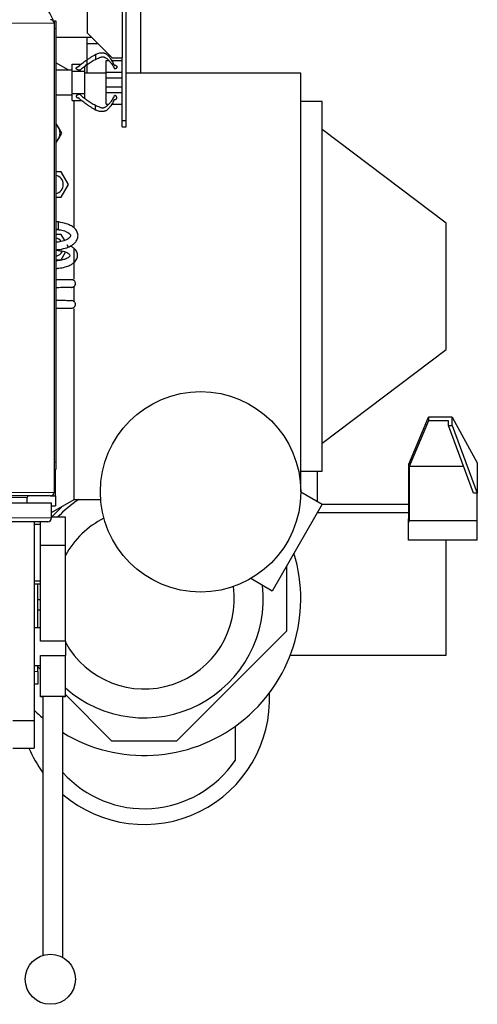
# Model space of a CAD drawing. Header units: inches. Extents: x 0 to 20790, y -12 to 14700.
# Tile 35 of 132: x 7525 to 7891, y 2997 to 3783. Entities that reach past the tile are written whole.
import ezdxf

# ---------------------------------------------------------------- set-up
doc = ezdxf.new("R2010")
doc.units = ezdxf.units.IN
doc.layers.add('1', color=7, linetype='Continuous', true_color=0xffffff)

msp = doc.modelspace()

# ---------------------------------------------------------------- linework, layer by layer
at = {"layer": '1', "color": 2, "linetype": 'Continuous', "lineweight": 25}
for p, q in [((7607.326, 3752.486), (7607.326, 3871.486)), ((7610.328, 3702.486), (7610.328, 3871.486)), ((7621.718, 3847.148), (7621.718, 3740.187)), ((7579.328, 3807.486), (7579.328, 3772.486)), ((7552.828, 3781.986), (7554.328, 3781.986)), ((7552.828, 3781.986), (7552.828, 3780.186)), ((7552.828, 3780.186), (7552.828, 3405.786)), ((7554.328, 3781.986), (7554.328, 3775.986)), ((7554.328, 3775.986), (7554.328, 3429.986)), ((7579.328, 3772.486), (7599.328, 3752.486)), ((7554.328, 3769.086), (7582.727, 3769.086)), ((7578.962, 3769.091), (7578.962, 3740.186)), ((7587.996, 3763.817), (7578.962, 3763.817)), ((7563.977, 3742.986), (7554.328, 3748.556)), ((7594.328, 3750.526), (7596.4, 3750.526)), ((7594.328, 3741.091), (7594.328, 3750.526)), ((7598.478, 3750.526), (7607.278, 3750.526)), ((7599.328, 3752.486), (7607.326, 3752.486)), ((7554.328, 3742.986), (7567.328, 3742.986)), ((7567.328, 3747.526), (7574.808, 3747.526)), ((7567.328, 3742.986), (7567.328, 3747.526)), ((7567.328, 3742.026), (7567.328, 3742.986)), ((7567.328, 3742.026), (7577.328, 3742.026)), ((7567.328, 3724.026), (7567.328, 3742.026)), ((7577.328, 3742.026), (7577.328, 3745.771)), ((7577.328, 3724.026), (7577.328, 3742.026)), ((7594.328, 3741.091), (7607.278, 3741.091)), ((7594.328, 3736.677), (7594.328, 3741.091)), ((7594.329, 3740.186), (7577.329, 3740.186)), ((7594.328, 3736.677), (7607.278, 3736.677)), ((7594.328, 3729.375), (7594.328, 3736.677)), ((7749.828, 3740.186), (7610.331, 3740.186)), ((7749.828, 3406.186), (7749.828, 3740.186)), ((7594.328, 3724.961), (7594.328, 3729.375)), ((7594.328, 3729.375), (7607.278, 3729.375)), ((7594.328, 3715.526), (7594.328, 3724.961)), ((7594.328, 3724.961), (7607.278, 3724.961)), ((7554.328, 3722.986), (7567.328, 3722.986)), ((7567.328, 3722.986), (7567.328, 3724.026)), ((7567.328, 3724.026), (7577.328, 3724.026)), ((7567.328, 3718.526), (7567.328, 3722.986)), ((7567.328, 3718.526), (7574.808, 3718.526)), ((7568.828, 3617.021), (7568.828, 3718.523)), ((7577.328, 3720.28), (7577.328, 3724.026)), ((7766.828, 3717.686), (7749.828, 3717.686)), ((7766.828, 3422.686), (7766.828, 3717.686)), ((7594.328, 3715.526), (7596.383, 3715.526)), ((7598.478, 3715.526), (7607.278, 3715.526)), ((7607.278, 3697.486), (7607.278, 3702.486)), ((7607.278, 3702.486), (7610.328, 3702.486)), ((7610.328, 3697.486), (7610.328, 3702.486)), ((7556.495, 3696.736), (7554.328, 3700.488)), ((7558.948, 3692.486), (7556.495, 3696.736)), ((7607.278, 3697.486), (7610.328, 3697.486)), ((7865.828, 3620.686), (7766.828, 3695.286)), ((7554.328, 3684.483), (7556.495, 3688.236)), ((7556.495, 3688.236), (7558.948, 3692.486)), ((7558.526, 3661.62), (7554.328, 3661.62)), ((7564.377, 3651.486), (7558.526, 3661.62)), ((7558.526, 3641.351), (7564.377, 3651.486)), ((7554.328, 3641.351), (7558.526, 3641.351)), ((7556.328, 3621.786), (7554.328, 3621.786)), ((7554.328, 3615.786), (7556.328, 3615.786)), ((7556.328, 3618.786), (7556.328, 3621.786)), ((7556.328, 3615.786), (7556.328, 3618.786)), ((7865.828, 3519.686), (7865.828, 3620.686)), ((7558.526, 3611.62), (7554.328, 3611.62)), ((7561.289, 3606.834), (7558.526, 3611.62)), ((7564.377, 3601.486), (7563.288, 3603.373)), ((7568.828, 3575.821), (7568.828, 3600.422)), ((7554.328, 3591.351), (7558.526, 3591.351)), ((7558.526, 3591.351), (7562.051, 3597.455)), ((7568.828, 3557.953), (7568.828, 3570.17)), ((7568.828, 3400.186), (7568.828, 3552.292)), ((7766.828, 3445.086), (7865.828, 3519.686)), ((7836.053, 3428.404), (7851.828, 3465.818)), ((7870.828, 3465.818), (7851.828, 3465.818)), ((7851.828, 3465.818), (7851.828, 3462.927)), ((7870.828, 3465.818), (7890.828, 3429.206)), ((7870.828, 3459.072), (7870.828, 3465.818)), ((7851.828, 3462.927), (7836.391, 3426.315)), ((7867.796, 3462.927), (7851.828, 3462.927)), ((7867.796, 3459.072), (7867.796, 3462.927)), ((7887.796, 3405.115), (7867.796, 3459.072)), ((7867.796, 3459.072), (7870.828, 3459.072)), ((7870.828, 3459.072), (7890.828, 3405.115)), ((7554.328, 3429.986), (7554.328, 3423.986)), ((7836.053, 3385.137), (7836.053, 3428.404)), ((7836.391, 3426.315), (7836.391, 3383.048)), ((7879.938, 3426.315), (7836.391, 3426.315)), ((7890.828, 3429.206), (7890.828, 3405.115)), ((7552.828, 3423.986), (7554.328, 3423.986)), ((7553.828, 3410.986), (7553.828, 3423.991)), ((7749.828, 3422.686), (7766.828, 3422.686)), ((7762.828, 3422.686), (7762.828, 3398.68)), ((7553.828, 3402.986), (7553.828, 3410.986)), ((7550.028, 3402.986), (7055.628, 3402.986)), ((7550.027, 3402.986), (7553.828, 3402.986)), ((7553.828, 3402.986), (7553.828, 3394.986)), ((7749.828, 3406.186), (7766.904, 3396.327)), ((7890.828, 3405.115), (7887.796, 3405.115)), ((7890.828, 3383.048), (7890.828, 3405.115)), ((7055.828, 3397.361), (7550.828, 3397.361)), ((7531.328, 3397.361), (7531.328, 3401.686)), ((7550.827, 3394.986), (7553.828, 3394.986)), ((7550.828, 3389.795), (7568.828, 3400.186)), ((7550.828, 3385.361), (7550.828, 3397.361)), ((7550.829, 3386.086), (7559.601, 3394.859)), ((7568.828, 3400.186), (7589.828, 3400.186)), ((7590.053, 3400.186), (7589.828, 3400.186)), ((7766.904, 3396.327), (7726.904, 3327.045)), ((7836.053, 3396.19), (7766.826, 3396.19)), ((7836.053, 3389.32), (7762.86, 3389.32)), ((7547.828, 3382.361), (7058.828, 3382.361)), ((7536.828, 3382.364), (7536.828, 3223.596)), ((7541.828, 3380.139), (7536.828, 3380.139)), ((7541.828, 3363.271), (7541.828, 3382.36)), ((7561.828, 3385.896), (7550.828, 3385.896)), ((7561.828, 3363.271), (7561.828, 3385.896)), ((7835.828, 3384.603), (7836.053, 3385.137)), ((7835.828, 3381.712), (7835.828, 3384.603)), ((7836.391, 3383.048), (7835.828, 3381.712)), ((7835.828, 3367.677), (7835.828, 3381.712)), ((7890.828, 3383.048), (7836.391, 3383.048)), ((7890.828, 3367.548), (7890.828, 3383.048)), ((7541.828, 3287.025), (7541.828, 3363.271)), ((7561.828, 3363.271), (7541.828, 3363.271)), ((7561.828, 3287.025), (7561.828, 3363.271)), ((7865.828, 3367.677), (7835.828, 3367.677)), ((7865.828, 3275.786), (7865.828, 3367.677)), ((7890.828, 3367.548), (7865.828, 3367.548)), ((7738.238, 3346.676), (7738.328, 3346.586)), ((7738.328, 3346.586), (7738.328, 3294.986)), ((7536.828, 3335.139), (7541.828, 3335.139)), ((7536.828, 3332.646), (7541.828, 3332.646)), ((7539.828, 3297.671), (7539.828, 3332.646)), ((7726.904, 3327.045), (7709.828, 3336.904)), ((7539.828, 3320.378), (7541.828, 3320.378)), ((7539.829, 3311.986), (7541.828, 3311.986)), ((7541.828, 3297.671), (7536.828, 3297.671)), ((7738.328, 3294.986), (7650.628, 3207.286)), ((7561.828, 3287.025), (7541.828, 3287.025)), ((7561.828, 3287.025), (7561.828, 3275.534)), ((7541.828, 3242.907), (7541.828, 3275.534)), ((7541.828, 3275.534), (7561.828, 3275.534)), ((7561.828, 3242.907), (7561.828, 3275.534)), ((7741.448, 3275.786), (7865.828, 3275.786)), ((7536.828, 3267.671), (7541.828, 3267.671)), ((7539.828, 3262.68), (7539.828, 3267.672)), ((7539.828, 3262.68), (7539.828, 3252.68)), ((7541.828, 3264.485), (7539.829, 3266.485)), ((7539.828, 3252.68), (7536.828, 3252.68)), ((7541.828, 3242.468), (7541.828, 3242.907)), ((7561.828, 3242.907), (7541.828, 3242.907)), ((7543.828, 3242.468), (7541.828, 3242.468)), ((7543.828, 3242.687), (7543.828, 3036.289)), ((7559.828, 3034.53), (7559.828, 3242.687)), ((7561.828, 3242.468), (7559.828, 3242.468)), ((7599.028, 3207.286), (7561.827, 3244.487)), ((7561.828, 3242.468), (7561.828, 3242.907)), ((7519.828, 3223.596), (7536.828, 3223.596)), ((7536.828, 3223.596), (7536.828, 3201.646)), ((7697.328, 3218.958), (7697.328, 3191.796)), ((7650.628, 3207.286), (7599.028, 3207.286)), ((7519.828, 3201.646), (7536.828, 3201.646))]:
    msp.add_line(p, q, dxfattribs=at)
at = {"layer": '1', "color": 110, "linetype": 'Continuous', "lineweight": 13}
for p, q in [((7552.828, 3780.186), (7052.828, 3780.186)), ((7552.828, 3775.986), (7554.328, 3775.986)), ((7552.828, 3429.986), (7554.328, 3429.986)), ((7552.827, 3410.986), (7553.828, 3410.986)), ((7052.828, 3405.786), (7552.828, 3405.786)), ((7531.328, 3401.686), (7074.328, 3401.686)), ((7055.828, 3385.361), (7550.828, 3385.361)), ((7536.828, 3262.68), (7539.828, 3262.68))]:
    msp.add_line(p, q, dxfattribs=at)
at = {"layer": '1', "color": 2, "linetype": 'Continuous', "lineweight": 25}
for centre, radius in [((7669.828, 3406.186), 80), ((7549.828, 3017.209), 20)]:
    msp.add_circle(centre, radius, dxfattribs=at)
for centre, radius, start, end in [((7523.828, 3772.559), 30, 17.619609, 45), ((7550.028, 3780.186), 2.8, 0, 90), ((7549.133, 3692.486), 8.5, 0, 52.329375), ((7549.133, 3692.486), 8.5, 307.670625, 0), ((7552.675, 3651.486), 7.5, 0, 77.270625), ((7552.675, 3651.486), 7.5, 282.729375, 0), ((7552.675, 3601.486), 7.5, 37.87875, 77.270625), ((7552.675, 3601.486), 7.5, 282.729375, 333.984375), ((7532.628, 3401.686), 1.3, 90, 180), ((7550.028, 3405.786), 2.8, 270, 0), ((7624.828, 3320.786), 95, 123.3, 136.7325), ((7547.828, 3385.361), 3, 270, 0), ((7624.828, 3320.786), 71.906, 116.5725, 151.1775), ((7624.828, 3320.786), 125, 238.66875, 16.981875), ((7624.828, 3320.786), 95, 228.459375, 6.4575), ((7624.828, 3320.786), 71.906, 208.8225, 7.846875), ((7624.828, 3240.786), 100.045, 229.483125, 2.806875), ((7624.828, 3320.786), 125, 225.253125, 229.6125), ((7624.828, 3240.786), 100.045, 203.034375, 215.94375), ((7624.828, 3240.786), 87.5, 222.026176, 325.952268)]:
    msp.add_arc(centre, radius, start, end, dxfattribs=at)
for start_param, end_param in [(1.5707963, 3.1415927), (0, 1.5707963)]:
    msp.add_ellipse((7551.828, 3242.687), major_axis=(8, 0), ratio=0.0244322, start_param=start_param, end_param=end_param, dxfattribs=at)
for points, degree, knots in [([(7600.769, 3746.732), (7600.589, 3747.314), (7600.137, 3748.467), (7599.208, 3750.162), (7598.238, 3751.554), (7597.381, 3752.666), (7596.696, 3753.492), (7595.964, 3754.306), (7595.141, 3755.085), (7594.328, 3755.659), (7593.635, 3755.957), (7593.194, 3756.09), (7592.832, 3756.173), (7592.43, 3756.241), (7591.837, 3756.321), (7591.031, 3756.388), (7590.074, 3756.399), (7588.84, 3756.276), (7587.379, 3755.877), (7586.334, 3755.385), (7585.828, 3755.123)], 3, [0, 0, 0, 0, 0.125, 0.25, 0.375, 0.4375, 0.5, 0.5625, 0.625, 0.6875, 0.71875, 0.734375, 0.75, 0.765625, 0.78125, 0.8125, 0.84375, 0.875, 0.9375, 1, 1, 1, 1]), ([(7585.828, 3755.123), (7585.099, 3754.747), (7583.745, 3753.936), (7581.827, 3752.683), (7579.964, 3751.423), (7578.171, 3750.175), (7576.475, 3748.954), (7574.393, 3747.37), (7573, 3746.207), (7572.147, 3745.437)], 3, [0, 0, 0, 0, 0.125, 0.25, 0.375, 0.5, 0.625, 0.75, 1, 1, 1, 1]), ([(7573.505, 3742.737), (7574.391, 3743.579), (7575.792, 3744.792), (7577.793, 3746.295), (7579.321, 3747.367), (7580.886, 3748.389), (7582.486, 3749.381), (7584.126, 3750.36), (7585.255, 3751.009), (7585.828, 3751.342)], 3, [0, 0, 0, 0, 0.25, 0.375, 0.5, 0.625, 0.75, 0.875, 1, 1, 1, 1]), ([(7585.828, 3755.123), (7585.828, 3755.198), (7585.828, 3755.334), (7585.828, 3755.458), (7585.828, 3755.525), (7585.828, 3755.519), (7585.828, 3755.476), (7585.828, 3755.403), (7585.828, 3755.26), (7585.828, 3755.026), (7585.828, 3754.719), (7585.828, 3754.437), (7585.828, 3754.145), (7585.828, 3753.811), (7585.828, 3753.438), (7585.828, 3753.081), (7585.828, 3752.776), (7585.828, 3752.471), (7585.828, 3752.141), (7585.828, 3751.869), (7585.828, 3751.633), (7585.828, 3751.436), (7585.828, 3751.342)], 5, [0, 0, 0, 0, 0, 0, 0.1042545, 0.2083296, 0.25, 0.25, 0.25, 0.3128199, 0.4171102, 0.5, 0.5, 0.5, 0.5210512, 0.6251827, 0.7291347, 0.75, 0.75, 0.75, 0.8639149, 1, 1, 1, 1, 1, 1]), ([(7585.828, 3751.342), (7586.319, 3751.572), (7587.332, 3752.042), (7588.725, 3752.624), (7589.894, 3753.047), (7590.807, 3753.328), (7591.596, 3753.4), (7592.185, 3753.348), (7592.591, 3753.242), (7592.96, 3753.099), (7593.413, 3752.885), (7594.125, 3752.488), (7594.96, 3751.886), (7595.808, 3751.141), (7596.574, 3750.374), (7597.3, 3749.593), (7598.222, 3748.539), (7599.296, 3747.18), (7600.375, 3745.464), (7600.943, 3744.261), (7601.188, 3743.64)], 3, [0, 0, 0, 0, 0.0625, 0.125, 0.15625, 0.1875, 0.21875, 0.234375, 0.25, 0.265625, 0.28125, 0.3125, 0.375, 0.4375, 0.5, 0.5625, 0.625, 0.75, 0.875, 1, 1, 1, 1]), ([(7573.505, 3742.737), (7572.637, 3742.648), (7571.424, 3743.064), (7570.796, 3743.483), (7570.457, 3744.013), (7570.492, 3744.608), (7570.927, 3745.086), (7571.704, 3745.395), (7572.147, 3745.436)], 2, [0, 0, 0, 0.25, 0.375, 0.5, 0.625, 0.75, 0.875, 1, 1, 1]), ([(7573.505, 3723.315), (7573.317, 3723.334), (7572.969, 3723.348), (7572.619, 3723.323), (7572.279, 3723.263), (7571.931, 3723.163), (7571.638, 3723.059), (7571.491, 3722.997), (7571.351, 3722.928), (7571.221, 3722.852), (7571.018, 3722.716), (7570.904, 3722.629), (7570.802, 3722.535), (7570.714, 3722.435), (7570.597, 3722.26), (7570.53, 3722.131), (7570.492, 3722.017), (7570.472, 3721.9), (7570.472, 3721.726), (7570.495, 3721.572), (7570.532, 3721.458), (7570.59, 3721.35), (7570.694, 3721.215), (7570.853, 3721.058), (7571.089, 3720.89), (7571.386, 3720.759), (7571.719, 3720.671), (7572.004, 3720.628), (7572.147, 3720.615)], 5, [0, 0, 0, 0, 0, 0, 0.1360851, 0.25, 0.25, 0.25, 0.2708653, 0.3748173, 0.375, 0.375, 0.375, 0.4789488, 0.5, 0.5, 0.5, 0.5828898, 0.625, 0.625, 0.625, 0.6871801, 0.75, 0.75, 0.75, 0.7916704, 0.8957455, 1, 1, 1, 1, 1, 1]), ([(7585.828, 3710.929), (7585.099, 3711.305), (7583.745, 3712.116), (7581.827, 3713.369), (7579.964, 3714.629), (7578.171, 3715.877), (7576.475, 3717.098), (7574.393, 3718.682), (7573, 3719.844), (7572.147, 3720.615)], 3, [0, 0, 0, 0, 0.125, 0.25, 0.375, 0.5, 0.625, 0.75, 1, 1, 1, 1]), ([(7573.505, 3723.315), (7574.391, 3722.473), (7575.792, 3721.26), (7577.793, 3719.756), (7579.321, 3718.685), (7580.886, 3717.663), (7582.486, 3716.671), (7584.126, 3715.692), (7585.255, 3715.043), (7585.828, 3714.71)], 3, [0, 0, 0, 0, 0.25, 0.375, 0.5, 0.625, 0.75, 0.875, 1, 1, 1, 1]), ([(7585.828, 3714.71), (7586.319, 3714.48), (7587.332, 3714.009), (7588.725, 3713.428), (7589.894, 3713.005), (7590.807, 3712.724), (7591.596, 3712.652), (7592.185, 3712.704), (7592.591, 3712.81), (7592.96, 3712.952), (7593.413, 3713.167), (7594.125, 3713.564), (7594.96, 3714.166), (7595.808, 3714.91), (7596.574, 3715.678), (7597.3, 3716.458), (7598.222, 3717.513), (7599.296, 3718.872), (7600.375, 3720.588), (7600.943, 3721.791), (7601.188, 3722.412)], 3, [0, 0, 0, 0, 0.0625, 0.125, 0.15625, 0.1875, 0.21875, 0.234375, 0.25, 0.265625, 0.28125, 0.3125, 0.375, 0.4375, 0.5, 0.5625, 0.625, 0.75, 0.875, 1, 1, 1, 1]), ([(7600.769, 3719.32), (7600.589, 3718.738), (7600.137, 3717.585), (7599.208, 3715.889), (7598.238, 3714.498), (7597.381, 3713.386), (7596.696, 3712.559), (7595.964, 3711.746), (7595.141, 3710.966), (7594.328, 3710.392), (7593.635, 3710.095), (7593.194, 3709.961), (7592.832, 3709.879), (7592.43, 3709.811), (7591.837, 3709.731), (7591.031, 3709.664), (7590.074, 3709.653), (7588.84, 3709.775), (7587.379, 3710.175), (7586.334, 3710.666), (7585.828, 3710.929)], 3, [0, 0, 0, 0, 0.125, 0.25, 0.375, 0.4375, 0.5, 0.5625, 0.625, 0.6875, 0.71875, 0.734375, 0.75, 0.765625, 0.78125, 0.8125, 0.84375, 0.875, 0.9375, 1, 1, 1, 1]), ([(7600.769, 3719.32), (7600.901, 3719.306), (7601.169, 3719.295), (7601.492, 3719.324), (7601.802, 3719.4), (7602.082, 3719.52), (7602.295, 3719.641), (7602.494, 3719.776), (7602.701, 3719.964), (7602.857, 3720.182), (7602.956, 3720.418), (7602.998, 3720.619), (7603.017, 3720.821), (7603.008, 3721.045), (7602.941, 3721.287), (7602.816, 3721.515), (7602.659, 3721.706), (7602.472, 3721.891), (7602.231, 3722.083), (7601.966, 3722.229), (7601.672, 3722.335), (7601.36, 3722.394), (7601.188, 3722.412)], 5, [0, 0, 0, 0, 0, 0, 0.1042545, 0.2083296, 0.25, 0.25, 0.25, 0.3128199, 0.4171102, 0.5, 0.5, 0.5, 0.5210512, 0.6251827, 0.7291347, 0.75, 0.75, 0.75, 0.8639149, 1, 1, 1, 1, 1, 1]), ([(7585.828, 3710.929), (7585.828, 3710.853), (7585.828, 3710.717), (7585.828, 3710.594), (7585.828, 3710.527), (7585.828, 3710.532), (7585.828, 3710.576), (7585.828, 3710.634), (7585.828, 3710.698), (7585.828, 3710.785), (7585.828, 3710.929), (7585.828, 3711.115), (7585.828, 3711.258), (7585.828, 3711.417), (7585.828, 3711.615), (7585.828, 3711.907), (7585.828, 3712.089), (7585.828, 3712.273), (7585.828, 3712.457), (7585.828, 3712.758), (7585.828, 3712.936), (7585.828, 3713.109), (7585.828, 3713.276), (7585.828, 3713.581), (7585.828, 3713.911), (7585.828, 3714.183), (7585.828, 3714.419), (7585.828, 3714.616), (7585.828, 3714.71)], 5, [0, 0, 0, 0, 0, 0, 0.1042545, 0.2083296, 0.25, 0.25, 0.25, 0.3128199, 0.375, 0.375, 0.375, 0.4171102, 0.5, 0.5, 0.5, 0.5210512, 0.625, 0.625, 0.625, 0.6251827, 0.7291347, 0.75, 0.75, 0.75, 0.8639149, 1, 1, 1, 1, 1, 1]), ([(7553.863, 3599.3), (7555.055, 3599.386), (7558.194, 3599.748), (7562.743, 3600.826), (7566.498, 3602.538), (7569.198, 3604.498), (7571.177, 3606.908), (7572.163, 3610.071), (7571.614, 3613.446), (7569.841, 3616.034), (7567.341, 3618.094), (7563.581, 3619.987), (7559.479, 3620.998), (7556.893, 3621.377), (7556.379, 3621.442)], 3, [0, 0, 0, 0, 0.0646583, 0.1740908, 0.263375, 0.3320346, 0.4223845, 0.512638, 0.604345, 0.6920678, 0.7614893, 0.8548007, 0.9713638, 1, 1, 1, 1]), ([(7553.89, 3615.68), (7554.831, 3615.612), (7557.375, 3615.333), (7560.983, 3614.53), (7563.674, 3613.318), (7565.286, 3612.087), (7565.923, 3611.099), (7566.003, 3610.6), (7565.823, 3609.821), (7564.899, 3608.709), (7563.123, 3607.502), (7560.404, 3606.36), (7557.026, 3605.623), (7554.69, 3605.365), (7553.886, 3605.302)], 3, [0, 0, 0, 0, 0.0641632, 0.1785437, 0.2684807, 0.3356546, 0.4197883, 0.5073722, 0.5942775, 0.6819679, 0.7488783, 0.8362007, 0.9449553, 1, 1, 1, 1]), ([(7553.858, 3584.391), (7554.772, 3584.452), (7557.469, 3584.716), (7561.557, 3585.503), (7565.309, 3586.88), (7568.369, 3588.685), (7570.75, 3591.134), (7571.816, 3594.465), (7571.168, 3597.653), (7569.386, 3600.029), (7567.472, 3601.461), (7566.21, 3602.146), (7565.773, 3602.36)], 3, [0, 0, 0, 0, 0.0637831, 0.1910342, 0.2991953, 0.3878315, 0.520444, 0.6440925, 0.7591219, 0.869539, 0.9572079, 1, 1, 1, 1]), ([(7553.894, 3599.086), (7554.829, 3599.023), (7557.35, 3598.767), (7560.9, 3598.037), (7563.495, 3596.958), (7565.013, 3595.885), (7565.582, 3595.099), (7565.611, 3594.731), (7565.406, 3594.224), (7564.343, 3593.194), (7562.295, 3592.104), (7559.505, 3591.176), (7556.439, 3590.634), (7554.444, 3590.443), (7553.87, 3590.401)], 3, [0, 0, 0, 0, 0.0650675, 0.1807543, 0.2710048, 0.3376647, 0.421345, 0.5090993, 0.6025621, 0.7046215, 0.7740576, 0.8589858, 0.9600466, 1, 1, 1, 1]), ([(7567.762, 3575.259), (7567.661, 3575.281), (7566.914, 3575.31), (7564.719, 3575.34), (7562.523, 3575.358), (7559.84, 3575.372), (7556.884, 3575.381), (7554.862, 3575.384), (7553.874, 3575.385)], 3, [0, 0, 0, 0, 0.292601, 0.4384204, 0.5830885, 0.7269061, 0.8698198, 1, 1, 1, 1]), ([(7553.897, 3569.386), (7554.84, 3569.387), (7556.761, 3569.39), (7559.517, 3569.399), (7561.944, 3569.412), (7563.844, 3569.431), (7565.549, 3569.459), (7566.046, 3569.486), (7566.053, 3569.507)], 3, [0, 0, 0, 0, 0.1368812, 0.2872582, 0.4364088, 0.5845113, 0.732029, 1, 1, 1, 1]), ([(7565.989, 3569.526), (7566.236, 3569.449), (7566.717, 3569.36), (7567.437, 3569.408), (7568.076, 3569.605), (7568.635, 3569.919), (7569.115, 3570.341), (7569.499, 3570.864), (7569.761, 3571.455), (7569.927, 3572.249), (7569.843, 3573.19), (7569.389, 3574.141), (7568.691, 3574.853), (7568.121, 3575.141), (7567.807, 3575.245)], 3, [0, 0, 0, 0, 0.0809368, 0.1574332, 0.2278642, 0.2936862, 0.3616919, 0.4310298, 0.5000197, 0.5670059, 0.6891956, 0.7943788, 0.8984922, 1, 1, 1, 1]), ([(7553.874, 3552.787), (7554.862, 3552.787), (7556.887, 3552.791), (7559.846, 3552.8), (7562.533, 3552.815), (7564.735, 3552.834), (7566.937, 3552.866), (7567.688, 3552.897), (7567.791, 3552.921)], 3, [0, 0, 0, 0, 0.1301356, 0.2729866, 0.416774, 0.5614404, 0.7072839, 1, 1, 1, 1]), ([(7566.024, 3558.656), (7566.017, 3558.678), (7565.523, 3558.707), (7563.829, 3558.737), (7561.934, 3558.757), (7559.511, 3558.771), (7556.759, 3558.78), (7554.839, 3558.784), (7553.897, 3558.785)], 3, [0, 0, 0, 0, 0.2669909, 0.4146523, 0.5629288, 0.7122875, 0.862911, 1, 1, 1, 1]), ([(7567.838, 3552.937), (7568.083, 3553.019), (7568.524, 3553.23), (7569.077, 3553.692), (7569.479, 3554.227), (7569.747, 3554.811), (7569.888, 3555.435), (7569.894, 3556.085), (7569.761, 3556.717), (7569.432, 3557.459), (7568.812, 3558.173), (7567.888, 3558.674), (7566.902, 3558.838), (7566.27, 3558.736), (7565.955, 3558.635)], 3, [0, 0, 0, 0, 0.0804164, 0.1565158, 0.2266171, 0.2921519, 0.3599372, 0.4290823, 0.4978809, 0.5646815, 0.6866616, 0.7921663, 0.8971046, 1, 1, 1, 1])]:
    msp.add_open_spline(points, degree=degree, knots=knots, dxfattribs=at)
for points, degree in [([(7607.278, 3702.486), (7607.278, 3752.486)], 1), ([(7600.769, 3746.732), (7601.166, 3746.774), (7601.962, 3746.611), (7602.582, 3746.233), (7602.967, 3745.677), (7603.039, 3745.071), (7602.796, 3744.473), (7602.293, 3743.993), (7601.582, 3743.681), (7601.188, 3743.64)], 2)]:
    msp.add_open_spline(points, degree=degree, dxfattribs=at)

doc.saveas('drawing.dxf')
